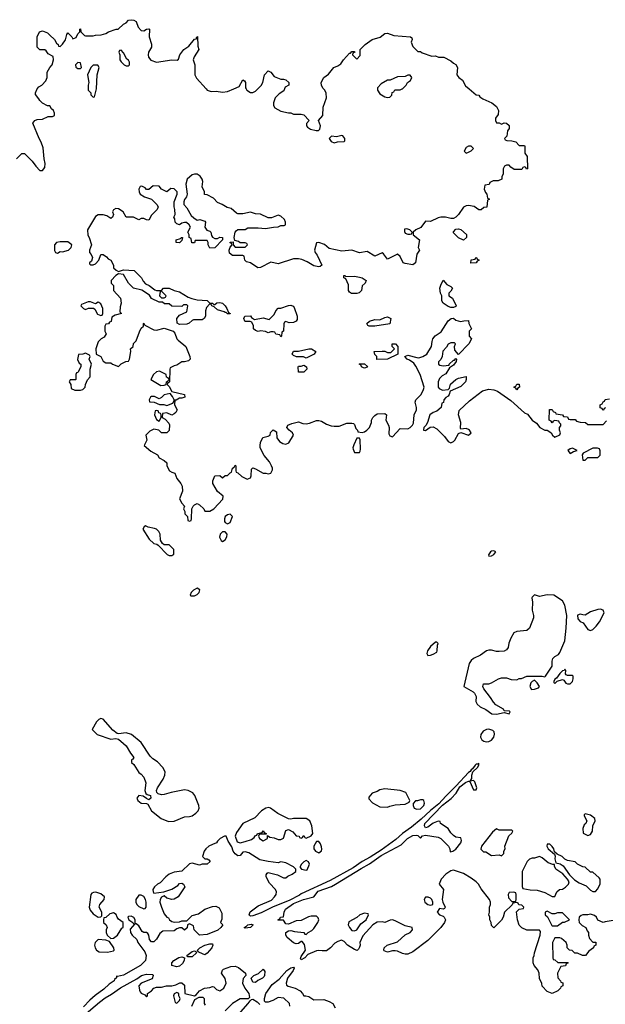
# Model space of a CAD drawing. Header units: inches. Extents: x 2221774 to 2440637, y 201306 to 357559.
# Tile 236 of 245: x 2380211 to 2384828, y 332784 to 340546. Entities that reach past the tile are written whole.
import ezdxf

# ---------------------------------------------------------------- set-up
doc = ezdxf.new("R2010")
doc.units = ezdxf.units.IN
doc.header["$MEASUREMENT"] = 0
doc.layers.add('C3383', color=7, linetype='Continuous')
doc.layers.add('C3384', color=7, linetype='Continuous')

msp = doc.modelspace()

# ---------------------------------------------------------------- linework, layer by layer
at = {"layer": 'C3383', "color": 5, "elevation": 20}
for points in [[(2380186, 339450), (2380228.9, 339491.1), (2380250, 339492), (2380310, 339432), (2380338, 339390), (2380370, 339358), (2380390, 339358), (2380410, 339382), (2380412.5, 339412.5), (2380404, 339450), (2380395.3, 339535.3), (2380381.2, 339581.2), (2380364, 339610), (2380315.3, 339730), (2380330, 339751.3), (2380350, 339758), (2380390, 339761), (2380436.4, 339783.6), (2380470, 339782), (2380486, 339790), (2380486, 339810), (2380478, 339830), (2380463.1, 339843.1), (2380450, 339866), (2380430, 339868), (2380390, 339888), (2380369.1, 339909.1), (2380363.1, 339923.1), (2380336.4, 339956.4), (2380335.3, 339970), (2380349.1, 340000)], [(2383755.5, 340000), (2383810, 339954), (2383830, 339952), (2383838, 339938), (2383862, 339922), (2383932, 339890), (2383970, 339862), (2383986, 339830), (2383982, 339798), (2383962, 339770), (2383962, 339750), (2383970, 339734), (2383991.6, 339731.6), (2384010, 339722), (2384030, 339732), (2384050, 339731.3), (2384070, 339712), (2384070.7, 339689.3), (2384058, 339670), (2384051.3, 339628.7), (2384034, 339610), (2384038, 339598), (2384052.7, 339592.7), (2384090, 339591.3), (2384122, 339582), (2384150, 339554), (2384190, 339554), (2384194, 339550), (2384192.7, 339492.7), (2384212.7, 339467.3), (2384214, 339370), (2384207.3, 339367.3), (2384202, 339382), (2384190, 339386), (2384178, 339382), (2384170, 339366), (2384110, 339366), (2384083.1, 339383.1), (2384070, 339398), (2384050, 339398), (2384034, 339390), (2384022, 339370), (2384022, 339330), (2384012.7, 339307.3), (2384011.2, 339288.9), (2383983.6, 339276.4), (2383943.6, 339276.4), (2383918, 339262), (2383912.7, 339247.3), (2383878, 339242), (2383874, 339210), (2383883.6, 339183.6), (2383894, 339170), (2383898, 339138), (2383914, 339130), (2383898, 339122), (2383892.7, 339067.3), (2383870, 339066), (2383850, 339046), (2383830, 339046), (2383792.7, 339072.7), (2383750, 339081.2), (2383730, 339079), (2383710, 339068.7), (2383670.9, 339009.1), (2383650, 338988), (2383630, 338978), (2383610, 338978), (2383568.8, 338988.9), (2383530, 338989), (2383510, 338984), (2383450, 338955.3), (2383410, 338958), (2383372.7, 338907.3), (2383334, 338890), (2383314, 338870), (2383314, 338850), (2383362, 338810), (2383352, 338750), (2383362, 338730), (2383342.8, 338697.2), (2383330.6, 338629.4), (2383310, 338614), (2383250, 338622.7), (2383235.3, 338630), (2383210, 338678), (2383190, 338698), (2383110, 338658), (2383080.4, 338700.4), (2383070, 338708), (2383010, 338682), (2382950, 338719), (2382890, 338709), (2382830, 338728.7), (2382750, 338721.2), (2382650, 338742), (2382613.2, 338773.2), (2382570, 338788.7), (2382550, 338786), (2382536, 338730), (2382541, 338710), (2382556, 338690), (2382592, 338610), (2382578.8, 338601.2), (2382570, 338599), (2382530, 338606), (2382477.5, 338637.5), (2382434.8, 338654.8), (2382410, 338660.9), (2382370, 338661.2), (2382250, 338622), (2382190, 338634), (2382110, 338593.2), (2382089.3, 338589.3), (2382030, 338629), (2381998, 338638), (2381986, 338650), (2381982, 338682), (2381970, 338686), (2381890, 338688), (2381864.7, 338704.7), (2381862, 338730), (2381870, 338754), (2381886, 338770), (2381882, 338782), (2381870, 338786), (2381870, 338792), (2381894, 338794), (2381894, 338770), (2381910, 338754), (2381990, 338754), (2382006, 338770), (2382002, 338782), (2381990, 338786), (2381950, 338786), (2381936.4, 338796.4), (2381906, 338806), (2381902, 338830), (2381909.3, 338870.7), (2381917.2, 338882.8), (2381930, 338890.8), (2381988.7, 338891.3), (2382010, 338904.7), (2382090, 338906), (2382150, 338898.8), (2382211.6, 338911.6), (2382250, 338912), (2382270, 338924.7), (2382297.2, 338922.8), (2382308, 338930), (2382308, 338950), (2382298, 338970), (2382270, 338998), (2382250, 339006), (2382196, 338984), (2382170, 338984), (2382110, 339014), (2382070, 339015.3), (2382030, 339028), (2381970, 339015.3), (2381930, 339015.3), (2381920.2, 339020.2), (2381878, 339058), (2381845.6, 339065.6), (2381808, 339090), (2381770, 339104), (2381738.6, 339138.6), (2381690, 339164), (2381668.7, 339168.7), (2381668, 339190), (2381649.1, 339229.1), (2381655.3, 339270), (2381649, 339290), (2381632.9, 339312.9), (2381610, 339328.7), (2381590, 339328.7), (2381570, 339322), (2381531.1, 339288.9), (2381521, 339250), (2381531, 339170), (2381526, 339150), (2381510.9, 339129.1), (2381504.7, 339110), (2381504.7, 339090), (2381530, 339062), (2381563.5, 339003.5), (2381582.8, 338982.8), (2381610, 338964.7), (2381630.7, 338970.7), (2381670, 338958), (2381676, 338950), (2381672, 338910), (2381686, 338886), (2381710, 338878), (2381718, 338870), (2381723.6, 338843.6), (2381731.6, 338831.6), (2381750, 338822), (2381770, 338822), (2381790, 338831.3), (2381811.3, 338830), (2381811.3, 338810), (2381750, 338748), (2381710, 338746), (2381698, 338770), (2381698, 338790), (2381690, 338806), (2381594, 338806), (2381590, 338788), (2381567.3, 338787.3), (2381562, 338822), (2381546, 338830), (2381546, 338850), (2381538, 338870), (2381558, 338910), (2381548.4, 338928.4), (2381527.3, 338947.3), (2381510, 338948), (2381490, 338942), (2381470, 338929), (2381450, 338938), (2381438, 338950), (2381435.3, 338975.3), (2381426, 338990), (2381438, 339010), (2381435.3, 339050), (2381428.7, 339070), (2381429, 339109), (2381453.2, 339170), (2381453.2, 339190), (2381430, 339213.2), (2381404, 339216), (2381370, 339188.7), (2381330, 339208.7), (2381310, 339234), (2381262.8, 339237.2), (2381230, 339208), (2381210, 339208), (2381200.4, 339220.4), (2381174.6, 339234.6), (2381162, 339230), (2381151.3, 339210), (2381152, 339190), (2381162, 339170), (2381194, 339150), (2381250.9, 339130.9), (2381292, 339090), (2381302, 339070), (2381294, 339050), (2381250, 339006), (2381230, 338966), (2381210, 338968), (2381190, 338978), (2381170, 338978), (2381150, 338968), (2381108.4, 338988.4), (2381050, 338988.7), (2381028, 339030), (2380990, 339055.3), (2380970, 339058), (2380950, 339046), (2380942, 339030), (2380951.3, 339010), (2380942, 338990), (2380930, 338978), (2380899, 338999), (2380870, 339008), (2380830, 339008), (2380810, 338995.3), (2380744.9, 338890), (2380747.3, 338847.3), (2380758, 338830), (2380778, 338770), (2380762, 338730), (2380762, 338710), (2380775.3, 338695.3), (2380784.7, 338670), (2380778, 338642), (2380762, 338630), (2380762, 338622), (2380770, 338614), (2380790, 338614), (2380810, 338622), (2380835.3, 338650), (2380850, 338694), (2380870, 338694), (2380896.9, 338676.9), (2380910, 338662), (2380931.1, 338651.1), (2380951.1, 338611.1), (2380952, 338590), (2380971.1, 338571.1), (2380990, 338562), (2381030, 338574.8), (2381114, 338570), (2381170.6, 338510.6), (2381184, 338484), (2381203.5, 338463.5), (2381232, 338450), (2381276.9, 338416.9), (2381290, 338411.3), (2381328, 338412), (2381346, 338430), (2381390, 338430.8), (2381430, 338411), (2381470, 338401), (2381539.1, 338359.1), (2381567.1, 338347.1), (2381610, 338338), (2381690, 338331), (2381710, 338312), (2381730, 338311.3), (2381742, 338302), (2381750, 338302), (2381766.3, 338313.7), (2381790, 338317.3), (2381810, 338310.7), (2381830.4, 338290.4), (2381844.7, 338270), (2381858, 338238), (2381871.1, 338231.1), (2381870, 338226), (2381850, 338226), (2381838, 338238), (2381830, 338238), (2381824, 338244), (2381770, 338259), (2381743.1, 338283.1), (2381726, 338290), (2381722, 338302), (2381710, 338306), (2381683.5, 338276.5), (2381676, 338250), (2381674.8, 338210), (2381664.7, 338190), (2381650, 338181.2), (2381580.7, 338179.3), (2381570, 338175.3), (2381547.1, 338152.9), (2381530, 338145.2), (2381470, 338142), (2381454, 338154), (2381449.2, 338190.8), (2381470, 338218), (2381530, 338242), (2381538, 338290), (2381530, 338298), (2381502, 338298), (2381490, 338286), (2381410, 338288), (2381390, 338306), (2381352.7, 338307.3), (2381338, 338318), (2381310, 338318), (2381250, 338348), (2381234.6, 338374.6), (2381173.6, 338413.6), (2381108, 338430), (2381068.7, 338470), (2381030, 338538), (2380990, 338542), (2380970, 338528.7), (2380932, 338490), (2380932, 338470), (2380951.3, 338450), (2380952, 338410), (2381006, 338350), (2381011.3, 338310), (2381003.6, 338283.6), (2381002, 338242), (2381014, 338230), (2380963.6, 338216.4), (2380938, 338202), (2380932.7, 338167.3), (2380918, 338162), (2380911.6, 338148.4), (2380890, 338146), (2380882, 338130), (2380882, 338090), (2380892, 338070), (2380876.9, 338043.1), (2380854, 338030), (2380830, 338006), (2380812, 337950), (2380814, 337910), (2380851.1, 337891.1), (2380870, 337854), (2380890, 337842), (2380930, 337842), (2380942, 337830), (2380990, 337812), (2381010, 337832), (2381048.4, 337851.6), (2381070, 337854), (2381078, 337870), (2381088, 337930), (2381086, 337950), (2381106, 337970), (2381107.3, 337992.7), (2381130, 338014), (2381154.6, 338085.4), (2381170, 338114), (2381186, 338130), (2381186, 338150), (2381190, 338154), (2381198, 338138), (2381270, 338102), (2381290, 338098), (2381350, 338114.8), (2381422, 338090), (2381434.4, 338074.4), (2381451.3, 338030), (2381459.8, 338019.8), (2381522, 337970), (2381552, 337890), (2381554, 337870), (2381542, 337858), (2381510.9, 337849.1), (2381490, 337848.7), (2381450, 337822), (2381430, 337818), (2381398, 337802), (2381394, 337790), (2381391.3, 337691.3), (2381390, 337686), (2381378, 337682), (2381374, 337670), (2381390, 337654), (2381410, 337614), (2381510, 337591.3), (2381512, 337570), (2381490, 337562), (2381470, 337562), (2381446, 337546), (2381434, 337546), (2381432, 337510), (2381452, 337470), (2381442, 337450), (2381430, 337438), (2381410, 337428), (2381370, 337448), (2381338, 337442), (2381334, 337410), (2381356.9, 337396.9), (2381386, 337366), (2381391, 337351), (2381390, 337308), (2381370, 337288), (2381330, 337288), (2381308.9, 337308.9), (2381270, 337319), (2381238, 337302), (2381204.7, 337270), (2381214, 337230), (2381192, 337190), (2381244.5, 337144.5), (2381296.9, 337116.9), (2381311.6, 337091.6), (2381350, 337072), (2381370, 337052), (2381371.3, 337030), (2381392, 336990), (2381410, 336978), (2381434, 336970), (2381451.3, 336930), (2381481, 336890), (2381492, 336868), (2381494, 336830), (2381472, 336770), (2381490, 336734), (2381511.6, 336711.6), (2381502, 336690), (2381514, 336670), (2381514, 336650), (2381534, 336630), (2381538, 336598), (2381550, 336594), (2381562, 336598), (2381566, 336610), (2381568, 336690), (2381578, 336710), (2381590, 336722), (2381610, 336732), (2381630, 336722), (2381662, 336690), (2381672, 336672), (2381710, 336671.3), (2381742, 336690), (2381813.6, 336766.4), (2381815.3, 336790), (2381770, 336826), (2381734, 336890), (2381734, 336910), (2381750, 336951.3), (2381790, 336954), (2381810, 336934), (2381830, 336954), (2381850, 336954), (2381870, 336974), (2381882, 336978), (2381888.4, 337011.6), (2381902, 337018), (2381910, 337034), (2381914, 337030), (2381914, 336990), (2381918, 336978), (2381930, 336974), (2381963.6, 336943.6), (2382004.7, 336924.7), (2382030, 336934), (2382035.3, 336950), (2382038, 337002), (2382048, 337012), (2382070, 337004.7), (2382130, 336971), (2382151, 336971), (2382170, 336964.7), (2382190, 336972), (2382203.1, 336996.9), (2382204, 337010), (2382197.2, 337030), (2382181.5, 337061.5), (2382139, 337110), (2382106, 337170), (2382106, 337190), (2382108.4, 337211.6), (2382127.3, 337252.7), (2382170, 337262), (2382186, 337270), (2382188.4, 337291.6), (2382210, 337314), (2382236, 337296), (2382238, 337250), (2382259.8, 337219.8), (2382284.5, 337204.5), (2382310, 337198.8), (2382334, 337210), (2382368.7, 337270), (2382362, 337290), (2382335.3, 337310), (2382318, 337330), (2382326, 337350), (2382356.5, 337363.5), (2382410, 337374.8), (2382443.4, 337363.4), (2382470, 337360.5), (2382495.3, 337364.7), (2382550, 337386.8), (2382570, 337386.8), (2382590, 337381), (2382630, 337358), (2382665.4, 337345.4), (2382690, 337342), (2382730, 337342), (2382790, 337364.7), (2382830, 337364.7), (2382842, 337362), (2382850, 337354), (2382862, 337322), (2382874, 337310), (2382878, 337298), (2382910, 337292), (2382930, 337298), (2382948, 337310), (2382970, 337332), (2382984, 337370), (2382984, 337390), (2382994, 337410), (2383010, 337426), (2383030, 337438), (2383090, 337442), (2383102, 337430), (2383098.8, 337390), (2383118.8, 337350), (2383122.8, 337330), (2383122, 337282), (2383130, 337264.7), (2383150, 337258), (2383210, 337322), (2383270, 337321), (2383290, 337331), (2383309, 337350), (2383315.5, 337364.5), (2383321.2, 337430), (2383339, 337470), (2383339, 337490), (2383329, 337530), (2383335.3, 337550), (2383375.3, 337590), (2383395.3, 337630), (2383399, 337650), (2383369.2, 337750), (2383334.8, 337814.8), (2383318, 337838), (2383283.1, 337863.1), (2383266, 337870), (2383248.4, 337891.6), (2383270, 337902), (2383342, 337882), (2383358.6, 337881.4), (2383390, 337890.6), (2383422, 337910), (2383458, 337970), (2383462, 338010), (2383469.1, 338030.9), (2383485.6, 338054.4), (2383533.6, 338086.4), (2383589.1, 338170.9), (2383611.6, 338191.6), (2383630, 338192), (2383650, 338178), (2383686.4, 338166.4), (2383712.7, 338172.7), (2383750, 338174), (2383752, 338150), (2383774, 338110), (2383754, 338090), (2383754, 338050), (2383774, 338030), (2383752, 337990), (2383670, 337906), (2383640.4, 337940.4), (2383638, 337970), (2383646, 337990), (2383638, 337998), (2383610, 337998), (2383590, 337988), (2383575.3, 337964.7), (2383546.4, 337933.6), (2383540.7, 337890), (2383530, 337868), (2383512, 337850), (2383514, 337830), (2383523.6, 337823.6), (2383550, 337818), (2383596.4, 337823.6), (2383598, 337830), (2383630, 337862), (2383638, 337862), (2383650, 337874), (2383654, 337870), (2383652.7, 337852.7), (2383630, 337822), (2383599.6, 337800.4), (2383570, 337755.3), (2383541.4, 337738.6), (2383521.4, 337718.6), (2383510.8, 337690), (2383511.3, 337650), (2383518, 337638), (2383545.4, 337625.4), (2383588.7, 337631.3), (2383599, 337641), (2383606.3, 337673.7), (2383649.5, 337710.5), (2383670, 337721), (2383730, 337734), (2383731.2, 337708.9), (2383724.7, 337690), (2383690, 337655.3), (2383603.6, 337616.4), (2383598, 337590), (2383590, 337578), (2383571.6, 337568.4), (2383554, 337550), (2383551.6, 337528.4), (2383538, 337522), (2383534, 337490), (2383499.8, 337460.2), (2383470, 337448.7), (2383444.7, 337430), (2383426, 337370), (2383414, 337346), (2383398, 337330), (2383394, 337314), (2383394, 337310), (2383410, 337308.8), (2383446.6, 337333.4), (2383470, 337337), (2383499.7, 337319.7), (2383559.2, 337259.2), (2383590, 337219.5), (2383610, 337210.3), (2383630, 337219.5), (2383640.5, 337230), (2383670, 337282.8), (2383690, 337292), (2383750, 337270.8), (2383769.2, 337290), (2383758.4, 337310), (2383750, 337315.8), (2383730, 337322.9), (2383690, 337319), (2383685.1, 337325.1), (2383688.8, 337370), (2383670.8, 337430), (2383675.2, 337464.8), (2383757.5, 337542.5), (2383859.7, 337620.3), (2383910, 337634.4), (2383948.3, 337628.3), (2383977.8, 337617.7), (2384083, 337543), (2384190, 337447.7), (2384215.3, 337435.3), (2384250.8, 337390), (2384285.2, 337365.2), (2384311.3, 337330), (2384350, 337311), (2384370, 337311), (2384383.5, 337303.5), (2384402, 337290), (2384411.3, 337270), (2384430, 337256), (2384470, 337274), (2384475.3, 337290), (2384468, 337310), (2384468, 337332), (2384476.4, 337343.6), (2384478, 337358), (2384467.3, 337367.3), (2384462, 337382), (2384430, 337386), (2384418, 337382), (2384410, 337368.7), (2384402, 337382), (2384386, 337390), (2384387.3, 337472.7), (2384410, 337474), (2384418, 337458), (2384434, 337450), (2384438, 337438), (2384491.6, 337431.6), (2384498, 337418), (2384530, 337414), (2384538, 337398), (2384550, 337394), (2384590, 337394), (2384602, 337382), (2384630, 337374), (2384671.6, 337371.6), (2384690, 337354), (2384810, 337354), (2384836.4, 337383.6)], [(2380751.8, 340000), (2380752, 339990), (2380772, 339970), (2380772.7, 339952.7), (2380790, 339934), (2380802, 339938), (2380817.5, 340000)], [(2381681.8, 340000), (2381690, 339990.8), (2381721.1, 339981.1), (2381761.4, 339981.4), (2381810, 339974.8), (2381850, 339978.8), (2381898.3, 340000)], [(2381996.7, 340000), (2382002, 339990), (2382030, 339971.3), (2382050, 339971.3), (2382070, 339982), (2382087.6, 340000)], [(2382299.9, 340000), (2382294.4, 339985.6), (2382257.3, 339962.7), (2382226, 339930), (2382211.3, 339890), (2382212, 339870), (2382222, 339850), (2382270, 339826), (2382330, 339811), (2382350, 339810.8), (2382370, 339801), (2382430, 339801), (2382450, 339796), (2382494, 339750), (2382472.7, 339727.3), (2382472, 339710), (2382479.6, 339699.6), (2382503.5, 339683.5), (2382548, 339672), (2382567.3, 339672.7), (2382576.4, 339683.6), (2382582, 339710), (2382568, 339750), (2382602, 339790), (2382604.7, 339855.3), (2382628.7, 339930), (2382627.3, 339967.3), (2382618, 339990), (2382606.7, 340000)], [(2383032, 340000), (2383032, 339990), (2383050, 339962), (2383090, 339938), (2383110, 339932), (2383130, 339934), (2383146, 339950), (2383148.4, 339971.6), (2383162, 339978), (2383167.3, 339992.7), (2383210, 339992), (2383226, 340000)], [(2384830, 337486), (2384818, 337482), (2384812.7, 337467.3), (2384807.3, 337467.3), (2384802, 337482), (2384787.3, 337487.3), (2384786, 337510), (2384802, 337518), (2384810, 337534), (2384822, 337538), (2384827.3, 337552.7), (2384862, 337558)], [(2384890, 333444), (2384825.4, 333434.6), (2384810, 333428), (2384770, 333446), (2384758, 333470), (2384743.1, 333483.1), (2384726, 333490), (2384710, 333494), (2384691, 333489), (2384650, 333488.7), (2384636.9, 333483.1), (2384622, 333470), (2384618, 333450), (2384622, 333430), (2384645.4, 333405.4), (2384674, 333390), (2384683.6, 333363.6), (2384694, 333350), (2384694, 333330), (2384703.6, 333303.6), (2384730, 333274), (2384752.7, 333272.7), (2384754, 333250), (2384738, 333242), (2384734, 333230), (2384698, 333202), (2384672, 333170), (2384648.8, 333168.9), (2384607.3, 333187.3), (2384588.4, 333188.4), (2384567.3, 333207.3), (2384546, 333210), (2384528, 333228), (2384528, 333250), (2384518, 333270), (2384483.1, 333303.1), (2384470, 333308.7), (2384430, 333308), (2384411.3, 333270), (2384414, 333150), (2384418, 333138), (2384430, 333134), (2384452.7, 333112.7), (2384530, 333114), (2384534, 333110), (2384518, 333102), (2384512.7, 333087.3), (2384478, 333082), (2384452, 333030), (2384452.7, 332992.7), (2384474, 332970), (2384478, 332958), (2384492.7, 332952.7), (2384494, 332930), (2384478, 332922), (2384474, 332910), (2384454, 332890), (2384410, 332868), (2384370, 332886), (2384330, 332926), (2384327.3, 332947.3), (2384308.4, 332988.4), (2384306, 333030), (2384296.4, 333056.4), (2384266, 333090), (2384258, 333110), (2384258, 333150), (2384268, 333170), (2384268.7, 333190), (2384315.3, 333330), (2384318, 333358), (2384308, 333368), (2384210, 333368), (2384170, 333388), (2384149.1, 333409.1), (2384135.3, 333450), (2384128, 333512), (2384150, 333534), (2384182, 333538), (2384186, 333550), (2384170, 333566), (2384147.3, 333567.3), (2384142, 333582), (2384130, 333586), (2384098, 333582), (2384092.7, 333567.3), (2384032, 333510), (2384022, 333470), (2384010, 333446), (2383950, 333386), (2383930, 333406), (2383928, 333430), (2383918, 333450), (2383918, 333470), (2383908.8, 333488.9), (2383915.3, 333510), (2383915.3, 333550), (2383922, 333570), (2383922, 333590), (2383915.3, 333610), (2383850, 333695.3), (2383829, 333730), (2383810, 333749), (2383770, 333779), (2383710, 333814), (2383630, 333842), (2383610, 333835.3), (2383570, 333809), (2383534.8, 333770), (2383518, 333730), (2383552, 333690), (2383542.8, 333610), (2383546, 333590), (2383564.7, 333550), (2383559.8, 333540.2), (2383550, 333535.3), (2383522, 333538), (2383502, 333510), (2383522, 333490), (2383550, 333478), (2383558, 333470), (2383566.8, 333450), (2383560.5, 333430), (2383530, 333389.5), (2383430, 333286), (2383310, 333198.7), (2383270, 333179.5), (2383250, 333179.5), (2383230, 333183.7), (2383190, 333202.7), (2383170, 333206), (2383150, 333206), (2383110, 333195.1), (2383084.4, 333204.4), (2383080.9, 333210), (2383085.1, 333230), (2383109.4, 333250), (2383190, 333277.1), (2383249.5, 333330.5), (2383288.7, 333350), (2383308, 333370), (2383306, 333390), (2383250, 333402), (2383170, 333442), (2383150, 333448.7), (2383131.6, 333448.4), (2383090, 333428.7), (2383070, 333435.3), (2383030, 333432.7), (2382994.8, 333410), (2382915.2, 333324.8), (2382894, 333270), (2382895.5, 333250), (2382890, 333235.3), (2382881.4, 333218.6), (2382870.7, 333209.3), (2382850, 333215.1), (2382795.3, 333250), (2382770, 333278), (2382748.4, 333288.4), (2382719.8, 333280.2), (2382694.4, 333265.6), (2382661, 333230), (2382630, 333206), (2382595.3, 333204.7), (2382570, 333209.2), (2382550, 333204.5), (2382483, 333177), (2382458.7, 333150), (2382430, 333134), (2382425.9, 333145.9), (2382430, 333160.7), (2382464.5, 333210), (2382456.5, 333256.5), (2382438, 333278), (2382430, 333278), (2382410, 333264), (2382390, 333262), (2382370, 333269), (2382319, 333310), (2382309.2, 333330), (2382309.2, 333350.8), (2382330, 333362), (2382350, 333364.7), (2382376.9, 333356.9), (2382451.2, 333351.1), (2382458, 333338), (2382470, 333334), (2382486, 333350), (2382514.6, 333365.4), (2382530, 333382), (2382561.2, 333430), (2382569, 333450), (2382564.7, 333464.7), (2382550, 333479), (2382510, 333479), (2382487.1, 333472.9), (2382430, 333445.2), (2382390, 333441.2), (2382330, 333415.3), (2382310, 333418), (2382290, 333446), (2382250, 333446), (2382246, 333450), (2382262, 333458), (2382266, 333470), (2382290, 333474), (2382295.3, 333510), (2382306.6, 333533.4), (2382370, 333578.8), (2382449.4, 333610.6), (2382529.2, 333630.8), (2382564.2, 333675.8), (2382670, 333714), (2382702, 333730), (2382904.2, 333855.8), (2382970, 333890.7), (2383062, 333958), (2383219.3, 334040.7), (2383269.5, 334090.5), (2383310, 334116), (2383338, 334118), (2383350, 334114), (2383370, 334094), (2383388, 334112), (2383410, 334118), (2383510, 334102), (2383530.7, 334090.7), (2383592, 334030), (2383602, 334010), (2383605.4, 333985.4), (2383626, 333990), (2383650, 334006), (2383690, 334058), (2383694.5, 334074.5), (2383690, 334095.3), (2383650, 334102), (2383630, 334114), (2383610, 334135.3), (2383590, 334168.7), (2383528, 334210), (2383526, 334226), (2383510, 334228), (2383470, 334213.2), (2383430, 334181.2), (2383410, 334175.3), (2383401.2, 334190), (2383406, 334210), (2383545.1, 334354.9), (2383612.8, 334407.2), (2383651.1, 334448.9), (2383681.3, 334498.7), (2383726.3, 334533.7), (2383750, 334542), (2383759.6, 334539.6), (2383790, 334474), (2383810, 334474), (2383814, 334490), (2383798, 334538), (2383790, 334548), (2383762, 334542), (2383775.3, 334564.7), (2383775.1, 334590), (2383782.7, 334617.3), (2383820.9, 334650), (2383832, 334670), (2383830, 334686), (2383822, 334678), (2383810, 334678), (2383800.7, 334670), (2383781, 334639), (2383770, 334632.7), (2383761.4, 334618.6), (2383748.8, 334611.2), (2383653.2, 334506.8), (2383570, 334426), (2383516.1, 334363.9), (2383448.6, 334311.4), (2383376.5, 334243.5), (2383299.6, 334180.4), (2383228.8, 334131.2), (2383176, 334084), (2383060.7, 333999.3), (2382975.3, 333944.7), (2382910, 333909.4), (2382839.6, 333860.4), (2382659.6, 333760.4), (2382430, 333655.1), (2382416.1, 333643.9), (2382336.7, 333603.3), (2382208.3, 333551.7), (2382114, 333506), (2382050, 333482.7), (2382030, 333479), (2382023.7, 333483.7), (2382019, 333490), (2382027.9, 333512.1), (2382090, 333559.1), (2382196.3, 333603.7), (2382221.2, 333630), (2382233.2, 333650), (2382235.3, 333670), (2382228.9, 333688.9), (2382180.2, 333740.2), (2382154, 333790), (2382155.3, 333804.7), (2382163.1, 333816.9), (2382170, 333822), (2382190, 333818), (2382244.7, 333804.7), (2382290, 333782), (2382310, 333782), (2382324.7, 333795.3), (2382358, 333810), (2382388, 333830), (2382388, 333850), (2382370, 333868), (2382310, 333899), (2382270, 333908), (2382250, 333898), (2382168.9, 333908.9), (2382103.2, 333923.2), (2382017.2, 333977.2), (2381990, 333986), (2381970, 333984), (2381950, 333958), (2381930, 333955.3), (2381908.7, 333970), (2381895.3, 333990), (2381884.7, 334024.7), (2381855.3, 334070), (2381838, 334110), (2381824.7, 334110), (2381791, 334090), (2381771, 334070), (2381764, 334056), (2381730, 334045.1), (2381703, 334030), (2381679.5, 334010), (2381664.9, 333990), (2381652, 333950), (2381670, 333932), (2381690, 333931), (2381703.6, 333923.6), (2381712, 333910), (2381690, 333888), (2381650, 333888), (2381630, 333882), (2381570, 333897.2), (2381550, 333892.3), (2381490, 333834), (2381430, 333825.1), (2381390, 333809.7), (2381363.1, 333790), (2381319, 333741), (2381298, 333730), (2381274.9, 333710), (2381260.4, 333690), (2381262.8, 333670), (2381270, 333661), (2381348.7, 333671.3), (2381410, 333691), (2381458.6, 333721.4), (2381470, 333736), (2381490, 333738), (2381502, 333730), (2381512, 333710), (2381461, 333630), (2381430, 333612.7), (2381410, 333609.3), (2381370, 333622), (2381350, 333638), (2381330, 333628), (2381318, 333610), (2381314.8, 333590), (2381328, 333550), (2381350, 333498), (2381370, 333471.3), (2381384.7, 333464.7), (2381392, 333450), (2381410, 333438), (2381430, 333432), (2381470, 333434), (2381490, 333442), (2381530, 333442), (2381570, 333482.8), (2381622, 333498), (2381670, 333534), (2381730, 333556.3), (2381758, 333558), (2381784.7, 333544.7), (2381803.6, 333503.6), (2381803.6, 333456.4), (2381794, 333430), (2381812, 333410), (2381798, 333390), (2381772.4, 333367.6), (2381690, 333334), (2381630, 333328.7), (2381586, 333370), (2381582, 333402), (2381550, 333418), (2381534, 333410), (2381532.7, 333387.3), (2381510, 333368.7), (2381490, 333386), (2381470, 333386), (2381450, 333378), (2381430, 333362), (2381340.5, 333359.5), (2381317.1, 333342.9), (2381290, 333297.2), (2381276.7, 333283.3), (2381270, 333277.2), (2381250, 333275.3), (2381233.6, 333293.6), (2381229, 333330), (2381221.2, 333341.2), (2381210, 333349), (2381189.3, 333349.3), (2381177.2, 333357.2), (2381150, 333402), (2381130, 333418), (2381120.4, 333420.4), (2381122, 333450), (2381110, 333468), (2381090, 333479), (2381070, 333475.3), (2381064.7, 333470), (2381071.3, 333450), (2381102, 333430), (2381110, 333414), (2381118, 333418), (2381082.8, 333377.2), (2381086, 333350), (2381098, 333330), (2381133.7, 333293.7), (2381142.8, 333270), (2381197.1, 333197.1), (2381207.3, 333170), (2381203.8, 333130), (2381164.9, 333090), (2381030, 333013), (2380982, 333002), (2380974, 333006), (2380974, 332994), (2380959.8, 332980.2), (2380956.3, 332970), (2380916.2, 332943.8), (2380875.8, 332904.2), (2380805.4, 332854.5), (2380763.9, 332816.1), (2380714.8, 332765.2)], [(2380720.4, 332699.6), (2380840.2, 332799.8), (2380885, 332835), (2380935.9, 332864.1), (2381006.2, 332913.8), (2381135.6, 332984.4), (2381172, 333010), (2381210, 333020.9), (2381259.8, 333019.8), (2381264.7, 333010), (2381254.4, 332985.6), (2381168.6, 332951.4), (2381150.7, 332930), (2381154.8, 332894.8), (2381161.4, 332881.4), (2381170, 332871.3), (2381198, 332858), (2381210, 332842), (2381218, 332850), (2381218, 332870), (2381249.3, 332890.7), (2381270, 332912), (2381290, 332918), (2381330, 332918), (2381369.3, 332930.7), (2381410, 332930.8), (2381442, 332938), (2381472.7, 332952.7), (2381490, 332954), (2381510, 332934), (2381514, 332870), (2381588.4, 332851.6), (2381602, 332858), (2381630, 332891), (2381669.3, 332910.7), (2381710, 332916), (2381730, 332924.7), (2381742, 332922), (2381762, 332902), (2381790, 332890.8), (2381821.2, 332910), (2381838, 332950), (2381830, 332988), (2381802, 333030), (2381810, 333054), (2381818, 333062), (2381877, 333083), (2381910, 333085.5), (2381935.3, 333075.3), (2381991.3, 333030), (2381994, 333010), (2381973.7, 332986.3), (2381968.5, 332950), (2381985.5, 332910), (2382018, 332870), (2382022, 332838), (2382012.7, 332827.3), (2381950, 332827), (2381889.1, 332790.9), (2381830, 332733.2)], [(2382342, 332770), (2382338, 332790), (2382293.6, 332833.6), (2382250, 332838), (2382206, 332814), (2382170, 332802), (2382150, 332802), (2382142, 332810), (2382141.2, 332830), (2382152, 332870), (2382200.7, 332939.3), (2382257.2, 332982.8), (2382318.3, 333050), (2382350, 333071.1), (2382370, 333075.8), (2382375.3, 333070), (2382366.7, 333050), (2382321.7, 332990), (2382310.7, 332950.7), (2382314.8, 332934.8), (2382326.8, 332926.8), (2382382, 332910), (2382422, 332890), (2382442, 332870), (2382452, 332852), (2382468, 332852), (2382490, 332844.7), (2382530, 332818), (2382610, 332820.7), (2382650, 332806.8), (2382678.8, 332790), (2382697.3, 332757.3)], [(2381676.4, 332776.4), (2381668.7, 332791.3), (2381667.3, 332827.3), (2381656.4, 332836.4), (2381623.6, 332836.4), (2381590, 332818), (2381566.4, 332766.4)], [(2381898.3, 332661.7), (2382013.2, 332790), (2382027.3, 332812.7), (2382038, 332822), (2382050, 332824.7), (2382084, 332804), (2382103.5, 332783.5)]]:
    msp.add_lwpolyline(points, dxfattribs=at)
for points in [[(2382750, 339633.2), (2382710, 339622), (2382670, 339628), (2382652, 339610), (2382665.4, 339585.4), (2382690, 339574), (2382716.4, 339583.6), (2382770, 339586), (2382775.3, 339590), (2382775.3, 339610), (2382758, 339630)], [(2383770, 339548), (2383750, 339548), (2383730, 339538), (2383714, 339510), (2383730, 339494), (2383750, 339502), (2383770, 339512), (2383788, 339530)], [(2383263.6, 338896.4), (2383244.7, 338895.3), (2383243.6, 338876.4), (2383250, 338862), (2383270, 338854), (2383290, 338854), (2383302, 338858), (2383306, 338870), (2383286, 338890)], [(2383710, 338808), (2383670, 338826), (2383630, 338866), (2383630, 338874), (2383650, 338894), (2383670, 338898), (2383690, 338891.3), (2383732.7, 338852.7), (2383734, 338830)], [(2381470, 338788), (2381446, 338790), (2381446, 338810), (2381478, 338822), (2381486, 338830), (2381494, 338830), (2381490, 338806)], [(2380590, 338796), (2380530, 338796), (2380502, 338790), (2380486, 338770), (2380486.8, 338726.8), (2380494, 338710), (2380510, 338706), (2380530, 338718), (2380550, 338716), (2380595.3, 338730), (2380618, 338750), (2380622, 338770)], [(2383767.3, 338627.3), (2383770, 338654), (2383802, 338658), (2383806, 338670), (2383811.6, 338671.6), (2383818, 338658), (2383834, 338650), (2383818, 338642), (2383810, 338628)], [(2382782, 338522), (2382850, 338524), (2382890, 338517.3), (2382912, 338510), (2382942, 338490), (2382934, 338470), (2382910.9, 338449.1), (2382904.7, 338410), (2382887.1, 338392.9), (2382870, 338387), (2382827.3, 338387.3), (2382810, 338398), (2382804, 338410), (2382804, 338456), (2382782, 338502), (2382766, 338510), (2382766, 338530), (2382774, 338530)], [(2383610, 338278), (2383590, 338285.2), (2383548.7, 338310), (2383538, 338330), (2383538, 338370), (2383529, 338390), (2383524, 338430), (2383530, 338452), (2383550, 338491.3), (2383578, 338458), (2383610, 338442), (2383622, 338430), (2383610, 338406), (2383594, 338390), (2383594, 338370), (2383622, 338350), (2383652, 338290), (2383650, 338286), (2383630, 338278)], [(2381330, 338406), (2381318, 338402), (2381314, 338370), (2381330, 338354), (2381350, 338354), (2381362, 338358), (2381366, 338370)], [(2380770, 338322), (2380750, 338322), (2380698, 338302), (2380694, 338290), (2380714, 338270), (2380730, 338262), (2380752.7, 338272.7), (2380792.7, 338272.7), (2380803.6, 338263.6), (2380825.4, 338225.4), (2380850, 338214), (2380862, 338218), (2380866, 338230), (2380866, 338270), (2380850, 338306), (2380836.4, 338316.4), (2380830, 338318), (2380810, 338306)], [(2382336.4, 338156.4), (2382310, 338166), (2382298, 338162), (2382292.7, 338147.3), (2382291.3, 338090), (2382278, 338082), (2382274, 338050), (2382270, 338046), (2382262, 338062), (2382230, 338066), (2382222, 338082), (2382210, 338086), (2382190, 338086), (2382170, 338078), (2382150, 338088.7), (2382110, 338094), (2382090, 338088.7), (2382070, 338095.3), (2382055.3, 338110), (2382053.6, 338133.6), (2382042, 338162), (2382027.3, 338167.3), (2381990, 338166), (2381986, 338170), (2381978, 338190), (2381986, 338210), (2382030, 338210.8), (2382038, 338198), (2382062, 338182), (2382130, 338194.8), (2382178, 338182), (2382217.2, 338222.8), (2382230, 338252), (2382249.3, 338270.7), (2382270, 338271), (2382330, 338294), (2382350, 338294.8), (2382367.1, 338287.1), (2382376.3, 338276.3), (2382398.8, 338210), (2382398, 338182), (2382390, 338168.7), (2382370, 338159)], [(2383010, 338129.3), (2382966, 338130), (2382955.3, 338135.3), (2382948, 338150), (2382969, 338170), (2383010, 338182.8), (2383050, 338181), (2383090, 338198.8), (2383110, 338202.8), (2383138, 338190), (2383130, 338149.2)], [(2383027.3, 337867.3), (2383026, 337890), (2383010, 337906), (2383006, 337930), (2383070, 337934), (2383090, 337932), (2383110, 337922), (2383136.4, 337923.6), (2383166, 337950), (2383148, 337970), (2383148, 337990), (2383174, 337990), (2383191.3, 337970), (2383192, 337910), (2383110, 337869)], [(2380730, 337918), (2380710, 337908), (2380674, 337906), (2380666.4, 337866.4), (2380679.6, 337839.6), (2380694, 337830), (2380694, 337810), (2380670, 337766), (2380658, 337762), (2380654, 337750), (2380654, 337710), (2380650, 337706), (2380610, 337706), (2380602, 337690), (2380614, 337670), (2380618, 337638), (2380645.4, 337625.4), (2380690, 337624.7), (2380708.9, 337631.1), (2380728, 337650), (2380728.9, 337671.1), (2380746, 337706), (2380768, 337730), (2380768, 337790), (2380778, 337830), (2380758, 337870), (2380766, 337890), (2380762, 337902)], [(2382470, 337878), (2382447.3, 337887.3), (2382392.7, 337887.3), (2382370, 337898), (2382358, 337910), (2382370, 337934), (2382410, 337932), (2382489.4, 337950.6), (2382512, 337950), (2382544.7, 337930), (2382532, 337910), (2382490, 337888.7)], [(2382410, 337768), (2382406, 337810), (2382410, 337814), (2382430, 337814), (2382450, 337822), (2382472, 337810), (2382474, 337790), (2382450, 337768)], [(2382930, 337798), (2382920.4, 337800.4), (2382906, 337810), (2382902, 337822), (2382888, 337830), (2382890, 337834), (2382930, 337834), (2382952.7, 337812.7), (2382950, 337808)], [(2381314.6, 337774.6), (2381290, 337768.7), (2381266.8, 337750), (2381244.7, 337710), (2381323.5, 337663.5), (2381350, 337664.7), (2381366, 337670), (2381368.7, 337691.3), (2381382, 337698), (2381386, 337710), (2381382, 337722), (2381368.7, 337728.7), (2381366, 337750)], [(2384130, 337628), (2384122, 337642), (2384108, 337650), (2384122, 337658), (2384130, 337674), (2384150, 337674), (2384151.6, 337648.4), (2384138, 337642)], [(2381398, 337598), (2381350.9, 337589.1), (2381330, 337568), (2381310, 337558), (2381274.6, 337574.6), (2381250, 337575.3), (2381242, 337570), (2381232, 337550), (2381234, 337534), (2381272, 337532), (2381312.7, 337512.7), (2381348.4, 337511.6), (2381370, 337504.7), (2381418, 337522), (2381427.3, 337532.7), (2381428, 337550), (2381416.4, 337576.4)], [(2381290, 337466), (2381278, 337462), (2381274, 337430), (2381290, 337394), (2381310, 337382), (2381326, 337410), (2381326, 337430), (2381322, 337442), (2381307.3, 337447.3), (2381302, 337462)], [(2382890, 337246), (2382870, 337246), (2382845.4, 337194.6), (2382838, 337170), (2382839.6, 337159.6), (2382850, 337134), (2382890, 337134), (2382896.4, 337143.6), (2382899, 337161), (2382894.6, 337234.6)], [(2384570, 337168), (2384550, 337164), (2384531.3, 337150), (2384550, 337126.8), (2384578, 337142), (2384606, 337150)], [(2384730, 337168), (2384654, 337130), (2384644.7, 337115.3), (2384650, 337074), (2384670, 337074), (2384690, 337094), (2384770, 337094), (2384787.3, 337112.7), (2384787.3, 337147.3), (2384782, 337162), (2384767.3, 337167.3)], [(2381870, 336648), (2381850, 336642), (2381832, 336630), (2381824.7, 336610), (2381824.7, 336590), (2381830, 336582), (2381850, 336572), (2381870, 336582), (2381888, 336630)], [(2381203.6, 336556.4), (2381191.6, 336548.4), (2381182, 336530), (2381231.3, 336450), (2381270, 336416), (2381291.6, 336411.6), (2381303.6, 336403.6), (2381374, 336330), (2381390, 336322), (2381410, 336322), (2381427.3, 336332.7), (2381426, 336370), (2381390, 336406), (2381350, 336406), (2381336.4, 336416.4), (2381322, 336442), (2381319, 336490), (2381308.7, 336510), (2381290, 336528.7), (2381275.1, 336535.1), (2381225.2, 336545.2)], [(2381830, 336508), (2381810, 336508), (2381792, 336490), (2381785.4, 336465.4), (2381799.6, 336439.6), (2381810, 336432), (2381830, 336444.7), (2381844, 336470), (2381848, 336490)], [(2383950, 336358.7), (2383930, 336355.4), (2383923.1, 336350), (2383906.4, 336326.4), (2383910, 336318), (2383930, 336319.3), (2383949.2, 336330), (2383963.7, 336350)], [(2381610, 336063.6), (2381581.6, 336050), (2381562.4, 336030), (2381554.8, 336010), (2381564.2, 336004.2), (2381590, 336004.7), (2381610, 336013.7), (2381626.3, 336030), (2381630.8, 336050.8)], [(2384370, 336013.3), (2384310, 335998), (2384270, 336011.6), (2384250, 335994), (2384247.3, 335987.3), (2384254, 335954), (2384250.3, 335890), (2384261.3, 335850), (2384261.3, 335830), (2384231.4, 335748.6), (2384210, 335732), (2384130, 335723.7), (2384106.7, 335713.3), (2384082, 335670), (2384067.3, 335630), (2384062, 335598), (2384050, 335578), (2384030.9, 335569.1), (2383990, 335565.2), (2383970, 335565.2), (2383930, 335576), (2383910, 335576), (2383890.5, 335569.5), (2383844.9, 335535.1), (2383790, 335509.3), (2383770, 335495.1), (2383754, 335470), (2383712, 335290), (2383787.1, 335247.1), (2383796.8, 335236.8), (2383811, 335210), (2383806, 335170), (2383818, 335150), (2383842, 335130), (2383887.1, 335107.1), (2383933.7, 335073.7), (2383970, 335070.5), (2384030, 335084.7), (2384070, 335074), (2384078, 335090), (2384073.6, 335093.6), (2384030, 335098), (2384024, 335110), (2383965.9, 335145.9), (2383947, 335167), (2383923.6, 335203.6), (2383869, 335270), (2383862, 335290), (2383868, 335310), (2383910, 335311.3), (2383930, 335318), (2383986, 335350), (2384010, 335358), (2384050, 335358), (2384085.4, 335345.4), (2384130, 335342), (2384148.4, 335351.6), (2384167.3, 335352.7), (2384210, 335372), (2384330, 335372), (2384350, 335364.7), (2384355.3, 335370), (2384408, 335450), (2384408.4, 335488.4), (2384415.3, 335510), (2384430, 335524.7), (2384458.4, 335541.6), (2384470, 335558), (2384507.6, 335650), (2384520.3, 335750), (2384523.4, 335850), (2384507.7, 335930), (2384490, 335964.2), (2384422, 336010)], [(2384790, 335898.8), (2384770, 335897.5), (2384710, 335876.8), (2384670, 335852.6), (2384650, 335853.5), (2384630, 335860.9), (2384609, 335851), (2384610, 335823), (2384630, 335802.6), (2384652.1, 335792.1), (2384690, 335739.5), (2384710, 335730.4), (2384730, 335739.1), (2384756.1, 335763.9), (2384781.3, 335798.7), (2384817.6, 335870), (2384812.2, 335892.2)], [(2383499.4, 335639.4), (2383490, 335639.1), (2383450, 335603.7), (2383425.5, 335570), (2383419.7, 335550), (2383430, 335533.1), (2383450, 335535.4), (2383470, 335544.6), (2383499, 335561), (2383503.5, 335570), (2383503.8, 335616.2), (2383509.5, 335629.5)], [(2384510, 335426), (2384504.7, 335415.3), (2384490, 335413.2), (2384468.4, 335391.6), (2384444, 335356), (2384430, 335348), (2384421, 335330), (2384421, 335321), (2384430, 335312), (2384448, 335332), (2384490, 335344.7), (2384499.8, 335339.8), (2384516.9, 335316.9), (2384530, 335311.3), (2384550, 335311.3), (2384568.7, 335330), (2384575.3, 335350), (2384575.3, 335370), (2384570, 335375.3), (2384530, 335375.3), (2384520.2, 335380.2), (2384515.3, 335390), (2384516.4, 335416.4)], [(2384270, 335338), (2384250, 335328), (2384242, 335318), (2384232, 335290), (2384246.4, 335266.4), (2384270, 335267.7), (2384300.4, 335279.6), (2384308.7, 335290), (2384290, 335318)], [(2380850, 335036.4), (2380834, 335030), (2380815.5, 335010), (2380782, 334950), (2380822, 334910), (2380930, 334873.4), (2380970, 334878.8), (2380990, 334874.8), (2381030, 334840.5), (2381050, 334820.5), (2381083.6, 334763.6), (2381111.3, 334730), (2381103.6, 334716.4), (2381094, 334710), (2381094, 334690), (2381110, 334674), (2381150, 334611.3), (2381170, 334598.8), (2381190, 334574.8), (2381204.4, 334530), (2381198.9, 334470), (2381205.5, 334445.5), (2381217.1, 334437.1), (2381242, 334430), (2381246, 334410), (2381230, 334397.2), (2381210, 334406), (2381185.1, 334425.1), (2381150, 334429.4), (2381134.9, 334410), (2381142.6, 334390), (2381169.5, 334369.5), (2381210, 334366.3), (2381221.1, 334361.1), (2381251.2, 334310), (2381327.5, 334247.5), (2381384.2, 334224.2), (2381430, 334228), (2381510, 334261), (2381550, 334263.5), (2381570, 334271), (2381599.2, 334290), (2381618.5, 334310), (2381626.3, 334330), (2381623.6, 334350), (2381591.5, 334430), (2381576.9, 334450), (2381539.3, 334470), (2381510, 334474), (2381406.2, 334453.9), (2381350, 334436.8), (2381330, 334435.5), (2381302.6, 334442.6), (2381293.3, 334453.3), (2381289.7, 334469.7), (2381296.8, 334490), (2381342.4, 334557.6), (2381356.4, 334590), (2381357.6, 334617.6), (2381340.6, 334650), (2381296.4, 334696.4), (2381259.9, 334719.9), (2381239.7, 334739.7), (2381170, 334848), (2381094, 334910), (2381050, 334924.6), (2380990, 334916.9), (2380980.1, 334920.1), (2380945.4, 334945.4), (2380870, 335033.1)], [(2383910, 334953.3), (2383890, 334951.2), (2383864, 334936), (2383845.5, 334910), (2383843.9, 334890), (2383855.5, 334870), (2383870, 334859.4), (2383890, 334853.5), (2383910, 334855.5), (2383930, 334866), (2383948.5, 334890), (2383953.3, 334913.3), (2383951.4, 334931.5), (2383941.7, 334941.7)], [(2383090, 334482), (2383050, 334474), (2383030, 334462), (2382990, 334448), (2382963.6, 334416.4), (2382963.6, 334403.6), (2382991.6, 334371.6), (2383050, 334342), (2383110, 334338), (2383130, 334344.7), (2383170, 334356), (2383250, 334362), (2383282, 334378), (2383286, 334390), (2383254.6, 334454.6), (2383210, 334469)], [(2383390, 334395.3), (2383370, 334395.3), (2383348, 334388), (2383332, 334388), (2383312.7, 334367.3), (2383312, 334350), (2383322, 334330), (2383342, 334322), (2383370, 334324), (2383397.2, 334350), (2383402, 334370), (2383398, 334390)], [(2382174.2, 334334.2), (2382151.5, 334331.5), (2382117.1, 334310), (2382064.7, 334255.3), (2381970.7, 334210), (2381920.5, 334139.5), (2381910.8, 334110), (2381926, 334066), (2381950, 334058), (2381990, 334066.8), (2382038, 334082), (2382060.4, 334099.6), (2382070, 334114), (2382082, 334118), (2382086, 334130), (2382122, 334138), (2382130, 334152), (2382138, 334138), (2382154, 334130), (2382154, 334126), (2382110, 334126), (2382098, 334122), (2382094, 334110), (2382102, 334090), (2382130, 334072), (2382166, 334090), (2382166, 334114), (2382182, 334102), (2382216.9, 334096.9), (2382250, 334082), (2382270, 334082), (2382290, 334094), (2382310, 334154), (2382330, 334162), (2382363.6, 334143.6), (2382390, 334112), (2382414, 334110), (2382418, 334098), (2382430, 334094), (2382442, 334098), (2382450, 334114), (2382458, 334098), (2382470, 334094), (2382510, 334112), (2382522, 334130), (2382515.3, 334190), (2382498, 334230), (2382470, 334248), (2382370, 334249.2), (2382350, 334242.7), (2382330, 334245.2), (2382247.3, 334287.3), (2382189.5, 334329.5)], [(2384670, 334286), (2384662, 334278), (2384662, 334270), (2384682, 334230), (2384674, 334210), (2384662, 334198), (2384651.3, 334170), (2384652, 334132), (2384690, 334114), (2384710, 334122), (2384728, 334150), (2384728.4, 334191.6), (2384748, 334230), (2384744, 334250), (2384710, 334276)], [(2383970, 334166), (2383939.6, 334140.4), (2383851.3, 334030), (2383846, 334006), (2383867.1, 333987.1), (2383884.7, 333984.7), (2383930, 333958), (2383990, 333962), (2384010, 333954), (2384027.3, 333972.7), (2384028, 333990), (2384038, 334010), (2384035.3, 334030), (2384068.4, 334111.6), (2384090, 334134), (2384098, 334150), (2384090, 334158), (2383990, 334158)], [(2382570, 334068), (2382550, 334068), (2382531.3, 334030), (2382531.3, 334010), (2382542, 333990), (2382570, 333978), (2382590, 333994), (2382593.2, 334006.8), (2382590, 334026), (2382582, 334050)], [(2384390, 334046), (2384370, 334046), (2384366, 334030), (2384378, 334010), (2384426.4, 333966.4), (2384432.7, 333952.7), (2384431, 333930), (2384438, 333898), (2384470.8, 333890.8), (2384496.7, 333876.7), (2384545.2, 333805.2), (2384584.4, 333764.4), (2384621.7, 333741.7), (2384678, 333718), (2384710, 333684.7), (2384730, 333672), (2384750, 333674), (2384770, 333694), (2384787.3, 333732.7), (2384788, 333770), (2384780.4, 333780.4), (2384730, 333826), (2384710, 333826), (2384670, 333866), (2384650, 333868), (2384630, 333878), (2384608, 333890), (2384590, 333908), (2384530, 333918), (2384509.1, 333929.1), (2384488.8, 333948.9), (2384447.3, 333967.3), (2384426, 333986), (2384422, 334010), (2384410, 334028)], [(2384310, 333948.7), (2384270, 333935.3), (2384250, 333935.3), (2384231.2, 333928.9), (2384211.2, 333908.9), (2384172, 333830), (2384172, 333712), (2384178, 333698), (2384234.6, 333685.4), (2384290, 333684.7), (2384350, 333664.7), (2384410, 333634), (2384430, 333634), (2384446, 333670), (2384468, 333690), (2384490, 333692), (2384513.6, 333706.4), (2384538, 333730), (2384542, 333750), (2384529, 333770), (2384492, 333812), (2384439, 333850), (2384426, 333874), (2384426, 333886), (2384414, 333886), (2384378.6, 333898.6), (2384330, 333939)], [(2382470, 333918), (2382450, 333908), (2382432, 333890), (2382422, 333870), (2382422, 333862), (2382434, 333850), (2382470, 333842), (2382476.4, 333843.6), (2382495.3, 333890), (2382488.4, 333908.4)], [(2380810.7, 333669.3), (2380793.4, 333666.6), (2380779.8, 333660.2), (2380771, 333650), (2380758, 333550), (2380766.4, 333526.4), (2380790, 333498), (2380830, 333472), (2380850, 333474), (2380858, 333482), (2380858, 333510), (2380839, 333550), (2380842, 333570), (2380876, 333610), (2380879.3, 333630), (2380850, 333655.8)], [(2381170, 333645.2), (2381150, 333644), (2381126, 333610), (2381126, 333590), (2381136, 333570), (2381150, 333556), (2381190, 333536), (2381200.4, 333539.6), (2381208.7, 333550), (2381209.2, 333590), (2381202.7, 333610), (2381190, 333634)], [(2383410, 333628.7), (2383400.7, 333610), (2383406, 333590), (2383430, 333571.3), (2383450, 333564.7), (2383468, 333572), (2383468.7, 333590), (2383459.3, 333610), (2383450, 333621.2), (2383431.6, 333628.4)], [(2384107.3, 333667.3), (2384070, 333666), (2384062, 333650), (2384063.6, 333623.6), (2384090, 333594), (2384110, 333594), (2384122, 333598), (2384126, 333610), (2384126, 333650), (2384122, 333662)], [(2380950, 333505.2), (2380922, 333498), (2380890, 333468), (2380874, 333466), (2380872, 333450), (2380872, 333430), (2380892, 333410), (2380902, 333390), (2380892, 333370), (2380892, 333350), (2380902, 333330), (2380930, 333302), (2380950, 333306), (2380981.2, 333330), (2381015.3, 333384.7), (2381026, 333390), (2381028, 333410), (2381028, 333430), (2380990, 333455.3), (2380979, 333470), (2380972, 333492)], [(2382930, 333502), (2382894, 333490), (2382870, 333468), (2382806, 333434), (2382801, 333410), (2382810.8, 333390), (2382830, 333366), (2382850, 333363.8), (2382868.7, 333370), (2382901.2, 333418.8), (2382942, 333450), (2382962, 333490), (2382958, 333498)], [(2384370, 333518), (2384354, 333510), (2384354, 333490), (2384372.7, 333472.7), (2384405.4, 333405.4), (2384410, 333402), (2384450, 333402), (2384490, 333432), (2384507.3, 333432.7), (2384546, 333450), (2384490, 333506), (2384450, 333506), (2384430, 333498), (2384410, 333498)], [(2381990, 333384), (2381982, 333390), (2382000.4, 333399.6), (2382010, 333410.7), (2382034.8, 333414.8), (2382052, 333410), (2382030, 333389.3)], [(2380830, 333295.3), (2380806.8, 333270), (2380801, 333250), (2380806, 333230), (2380818, 333210), (2380837.3, 333197.3), (2380904.7, 333195.3), (2380950, 333204.7), (2380955.3, 333210), (2380954, 333230), (2380919, 333279), (2380890, 333288.7)], [(2381670, 333174.5), (2381658, 333178), (2381618, 333198), (2381614, 333210), (2381632.7, 333230), (2381669.7, 333250.3), (2381710, 333262), (2381730, 333262), (2381733.4, 333250), (2381724.9, 333230), (2381690, 333186.6)], [(2381450, 333079), (2381410, 333089.3), (2381409.4, 333110), (2381427, 333130), (2381466.4, 333153.6), (2381490, 333157.1), (2381511.6, 333151.6), (2381507.7, 333130), (2381493.8, 333106.2), (2381470, 333084)], [(2381538, 333158), (2381528.4, 333168.4), (2381570, 333199.3), (2381590, 333204.7), (2381599.8, 333199.8), (2381604.7, 333190), (2381570, 333158)], [(2382070, 332955.3), (2382050, 332958), (2382035.3, 332990), (2382058, 333010), (2382094, 333026), (2382130, 333061), (2382142.8, 333042.8), (2382142, 333010), (2382138, 333002), (2382124.7, 332990), (2382087.5, 332972.5)], [(2381450, 332878), (2381430, 332866), (2381424.7, 332850), (2381438, 332798), (2381450, 332794), (2381470, 332814), (2381475.3, 332830), (2381466, 332850), (2381466, 332870)]]:
    msp.add_lwpolyline(points, close=True, dxfattribs=at)
at = {"layer": 'C3384', "color": 5, "elevation": 20}
for points in [[(2380349.1, 340000), (2380350, 340002), (2380363.1, 340016.9), (2380386, 340030), (2380416.4, 340063.6), (2380428, 340090), (2380428.4, 340131.6), (2380448, 340170), (2380468, 340190), (2380478, 340230), (2380475.3, 340255.3), (2380436.4, 340276.4), (2380420.4, 340300.4), (2380410, 340308), (2380370, 340308), (2380348, 340330), (2380348.7, 340410), (2380368.7, 340450), (2380390, 340458), (2380430, 340442), (2380450, 340424.7), (2380484.7, 340390), (2380500.7, 340360.7), (2380514, 340350), (2380518, 340338), (2380530, 340334), (2380550, 340352), (2380573.6, 340386.4), (2380582, 340430), (2380590, 340442), (2380622, 340410), (2380630, 340394), (2380655.3, 340404.7), (2380670, 340434), (2380686, 340450), (2380686, 340470), (2380690, 340474), (2380692, 340450), (2380721, 340421), (2380730, 340418), (2380790, 340418), (2380810, 340424.7), (2380854.6, 340425.4), (2380890, 340438), (2380911.6, 340451.6), (2380972, 340472), (2380988, 340472), (2381030, 340512), (2381050, 340522), (2381070, 340541), (2381090, 340546), (2381110, 340541), (2381130.5, 340530.5), (2381146.4, 340486.4), (2381170, 340462), (2381190, 340458), (2381212, 340472), (2381230, 340474), (2381234, 340470), (2381232, 340410), (2381250, 340354), (2381250.8, 340330), (2381226, 340290), (2381222.8, 340270), (2381226, 340250), (2381246.4, 340226.4), (2381290, 340211.3), (2381410, 340230.8), (2381453.6, 340226.4), (2381464, 340236), (2381474, 340270), (2381505.2, 340310), (2381543.7, 340336.3), (2381590, 340392), (2381606, 340394), (2381606, 340406), (2381614, 340414), (2381616.9, 340336.9), (2381624.7, 340310), (2381586.4, 340253.6), (2381578, 340230), (2381592, 340190), (2381591.6, 340111.6), (2381605.4, 340085.4), (2381681.8, 340000)], [(2382606.7, 340000), (2382603.1, 340003.1), (2382590, 340026), (2382589, 340050), (2382609, 340090), (2382644.7, 340115.3), (2382688, 340170), (2382718, 340182), (2382742, 340198), (2382764, 340230), (2382810, 340282), (2382818, 340282), (2382830, 340294), (2382850, 340294), (2382854, 340290), (2382838, 340282), (2382834, 340270), (2382870, 340234), (2382896.4, 340263.6), (2382895.3, 340310), (2382935.3, 340350), (2382988.7, 340390), (2383052.9, 340407.1), (2383090, 340436), (2383110, 340441), (2383162, 340422), (2383290.9, 340410.9), (2383302, 340402), (2383304.7, 340390), (2383298, 340370), (2383310, 340334), (2383350, 340294), (2383370, 340294), (2383383.6, 340283.6), (2383459.6, 340259.6), (2383490, 340262), (2383511.6, 340251.6), (2383554, 340250), (2383610, 340222), (2383630, 340202), (2383650, 340192), (2383662, 340170), (2383658, 340110), (2383672, 340090), (2383702, 340070), (2383725.4, 340025.4), (2383755.5, 340000)], [(2380817.5, 340000), (2380818, 340002), (2380822, 340110), (2380838, 340170), (2380827.3, 340187.3), (2380790, 340188), (2380772, 340170), (2380744.7, 340110), (2380756, 340050), (2380751.3, 340030), (2380751.8, 340000)], [(2382087.6, 340000), (2382113.6, 340026.4), (2382129, 340051), (2382142, 340110), (2382170, 340142), (2382190, 340132), (2382218, 340098), (2382270, 340078), (2382290, 340078), (2382310, 340071.3), (2382332, 340050), (2382332, 340030), (2382305.4, 340014.6), (2382299.9, 340000)], [(2381898.3, 340000), (2381941.2, 340018.8), (2381970, 340071.3), (2381983.6, 340063.6), (2381991.6, 340051.6), (2381991.3, 340010), (2381996.7, 340000)], [(2383226, 340000), (2383230, 340002), (2383258, 340030), (2383268.7, 340051.3), (2383293.2, 340066.8), (2383302, 340090), (2383290, 340108), (2383270, 340108), (2383250, 340098), (2383190, 340095.3), (2383131.6, 340068.4), (2383110, 340068), (2383059.6, 340040.4), (2383032, 340010), (2383032, 340000)]]:
    msp.add_lwpolyline(points, dxfattribs=at)
for points in [[(2381010, 340306), (2380998, 340302), (2380994, 340290), (2381002, 340270), (2381002, 340230), (2381010, 340214), (2381034, 340190), (2381050, 340182), (2381070, 340182), (2381078, 340190), (2381078, 340210), (2381070, 340226), (2381055.3, 340235.3), (2381030, 340286)], [(2380670, 340208), (2380652, 340190), (2380652.7, 340172.7), (2380670, 340162), (2380690, 340162), (2380698, 340170), (2380690, 340206)]]:
    msp.add_lwpolyline(points, close=True, dxfattribs=at)

doc.saveas('drawing.dxf')
